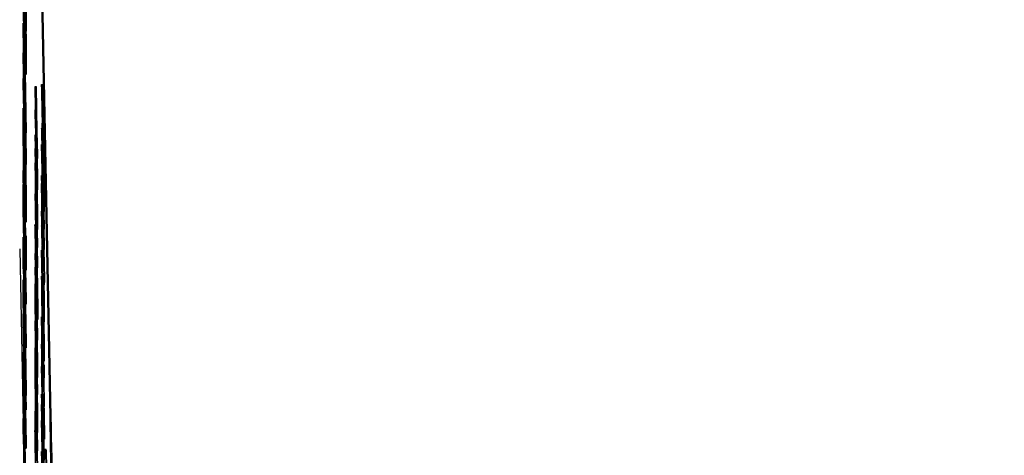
# Model space of a CAD drawing. Header units: inches. Extents: x 0.6 to 33.8, y 0 to 21.7.
# Tile 83 of 172: x 19.4915 to 19.6967, y 15.3838 to 15.4745. Entities that reach past the tile are written whole.
import ezdxf

# ---------------------------------------------------------------- set-up
doc = ezdxf.new("R2010")
doc.units = ezdxf.units.IN
doc.header["$MEASUREMENT"] = 0
doc.layers.add('FORMAT', color=7, linetype='Continuous')
doc.styles.add('SLDTEXTSTYLE3', font='TXT', dxfattribs={"width": 0.75})
doc.dimstyles.new('SLDDIMSTYLE0', dxfattribs={"dimtxt": 0.125, "dimasz": 0.13, "dimexe": 0, "dimexo": 0.0625, "dimgap": 0.03125, "dimtad": 0, "dimtih": 1, "dimtoh": 1, "dimdec": 1, "dimlfac": 4, "dimrnd": 1e-09, "dimzin": 12, "dimdsep": 46, "dimtxsty": 'SLDTEXTSTYLE3', "dimsah": 1, "dimcen": 0.09, "dimadec": 0, "dimazin": 3, "dimtfac": 1, "dimtdec": 1, "dimtofl": 0, "dimtmove": 0, "dimatfit": 3, "dimfxl": 1, "dimfrac": 2, "dimtolj": 1, "dimtzin": 12, "dimarcsym": 0})

# ---------------------------------------------------------------- blocks, each defined once
blk = doc.blocks.new('_D_4')
at = {"layer": 'FORMAT'}
for p, q in [((19.12974, 18.29622), (19.09166, 18.29622)), ((19.09166, 18.29622), (19.09166, 18.09779)), ((19.40683, 18.29622), (19.44491, 18.29622)), ((19.44491, 18.29622), (19.44491, 18.09779)), ((17.83576, 9.27335), (17.83576, 18.24119)), ((20.70081, 17.05098), (20.70081, 18.24119)), ((17.83576, 18.11619), (18.98207, 18.11619)), ((20.70081, 18.11619), (19.5545, 18.11619)), ((19.09166, 18.09779), (19.12974, 18.09779)), ((19.44491, 18.09779), (19.40683, 18.09779))]:
    blk.add_line(p, q, dxfattribs=at)
for points in [[(17.83576, 18.11619), (17.96576, 18.09619), (17.96576, 18.13619)], [(20.70081, 18.11619), (20.57081, 18.13619), (20.57081, 18.09619)]]:
    blk.add_solid(points, dxfattribs=at)
at = {"layer": 'FORMAT', "char_height": 0.125, "attachment_point": 1, "style": 'SLDTEXTSTYLE3'}
for s, insert in [('291', (19.12974, 18.25892)), ('11.5', (19.10665, 18.0719))]:
    blk.add_mtext(s, dxfattribs=dict(at, insert=insert))

msp = doc.modelspace()

# ---------------------------------------------------------------- linework, layer by layer
at = {"color": 7, "linetype": 'Continuous'}
for p, q in [((19.49783, 15.39177), (19.49151, 15.7104)), ((19.49808, 15.39177), (19.49176, 15.7104)), ((19.49262, 15.47213), (19.49223, 15.49191)), ((19.49262, 15.47818), (19.49262, 15.47213)), ((19.49287, 15.47818), (19.49287, 15.47213)), ((19.49223, 15.47278), (19.49223, 15.47376)), ((19.49223, 15.47376), (19.49262, 15.45109)), ((19.49252, 15.47391), (19.49255, 15.47357)), ((19.49252, 15.47391), (19.49258, 15.47391)), ((19.49255, 15.47357), (19.49259, 15.47357)), ((19.49251, 15.45626), (19.49223, 15.47278)), ((19.49262, 15.47213), (19.49287, 15.47213)), ((19.49223, 15.46746), (19.49223, 15.4676)), ((19.49223, 15.4676), (19.49251, 15.45626)), ((19.49251, 15.44984), (19.49223, 15.46746)), ((19.49263, 15.46476), (19.49288, 15.46476)), ((19.49265, 15.46354), (19.49287, 15.45109)), ((19.49223, 15.46125), (19.49223, 15.46224)), ((19.49223, 15.46224), (19.49251, 15.44984)), ((19.49223, 15.46224), (19.49231, 15.46224)), ((19.49262, 15.44432), (19.49223, 15.46125)), ((19.49262, 15.45095), (19.49232, 15.46285)), ((19.49232, 15.46285), (19.49262, 15.44446)), ((19.49607, 15.46103), (19.49607, 15.46033)), ((19.49607, 15.46103), (19.49632, 15.46103)), ((19.4947, 15.46061), (19.4947, 15.4598)), ((19.49484, 15.45118), (19.4947, 15.46061)), ((19.4947, 15.46061), (19.49495, 15.46061)), ((19.4947, 15.4598), (19.49482, 15.45193)), ((19.49495, 15.46061), (19.49509, 15.45118)), ((19.4947, 15.45575), (19.4947, 15.45495)), ((19.49482, 15.45193), (19.4947, 15.45575)), ((19.4947, 15.45575), (19.49476, 15.45575)), ((19.4947, 15.45495), (19.49484, 15.45038)), ((19.49625, 15.45306), (19.4965, 15.45306)), ((19.49262, 15.45109), (19.49262, 15.45095)), ((19.49262, 15.45109), (19.49287, 15.45109)), ((19.49262, 15.45095), (19.49287, 15.45096)), ((19.49276, 15.45096), (19.49287, 15.44447)), ((19.49287, 15.45109), (19.49287, 15.45096)), ((19.49484, 15.45118), (19.49509, 15.45118)), ((19.49499, 15.44642), (19.49484, 15.45118)), ((19.49509, 15.45118), (19.49524, 15.44643)), ((19.49242, 15.44986), (19.49249, 15.44986)), ((19.4947, 15.45053), (19.49484, 15.45053)), ((19.49499, 15.43982), (19.4947, 15.45053)), ((19.4947, 15.45053), (19.4947, 15.45043)), ((19.4947, 15.45043), (19.49499, 15.43247)), ((19.49484, 15.45038), (19.49499, 15.44056)), ((19.49486, 15.44962), (19.49499, 15.44562)), ((19.49499, 15.44137), (19.49486, 15.44962)), ((19.49616, 15.45008), (19.49616, 15.44938)), ((19.4962, 15.4482), (19.49616, 15.45008)), ((19.49616, 15.44938), (19.49637, 15.43895)), ((19.49637, 15.44391), (19.49626, 15.44924)), ((19.49487, 15.44083), (19.49476, 15.44769)), ((19.49476, 15.44769), (19.49487, 15.4436)), ((19.49608, 15.44853), (19.49608, 15.44843)), ((19.49637, 15.43527), (19.49608, 15.44853)), ((19.49608, 15.44843), (19.49632, 15.43352)), ((19.49616, 15.4477), (19.49616, 15.447)), ((19.49637, 15.43726), (19.49616, 15.4477)), ((19.49616, 15.447), (19.49637, 15.43656)), ((19.49627, 15.44813), (19.49637, 15.44322)), ((19.4947, 15.44473), (19.49479, 15.44473)), ((19.49499, 15.43148), (19.4947, 15.44473)), ((19.4947, 15.44473), (19.4947, 15.44463)), ((19.4947, 15.44463), (19.49494, 15.42972)), ((19.49499, 15.44642), (19.49524, 15.44643)), ((19.49499, 15.44562), (19.49499, 15.44642)), ((19.49499, 15.44562), (19.49524, 15.44562)), ((19.49517, 15.44562), (19.49524, 15.44137)), ((19.49524, 15.44643), (19.49524, 15.44562)), ((19.49223, 15.44214), (19.49223, 15.4431)), ((19.49223, 15.4431), (19.49258, 15.42535)), ((19.49262, 15.44446), (19.49287, 15.44447)), ((19.49262, 15.44446), (19.49262, 15.44432)), ((19.49262, 15.44432), (19.49287, 15.44433)), ((19.49287, 15.44447), (19.49287, 15.44433)), ((19.49487, 15.4436), (19.49487, 15.44083)), ((19.49616, 15.44411), (19.49637, 15.43457)), ((19.49637, 15.43104), (19.49616, 15.44411)), ((19.49637, 15.43964), (19.49629, 15.44341)), ((19.49637, 15.44322), (19.49637, 15.44391)), ((19.49262, 15.42236), (19.49223, 15.44214)), ((19.4949, 15.4425), (19.49499, 15.43906)), ((19.4949, 15.43899), (19.4949, 15.4425)), ((19.49499, 15.44056), (19.49499, 15.44137)), ((19.49499, 15.44137), (19.49524, 15.44137)), ((19.49499, 15.44056), (19.49524, 15.44057)), ((19.49522, 15.44057), (19.49524, 15.43982)), ((19.49524, 15.44137), (19.49524, 15.44057)), ((19.49608, 15.44204), (19.49608, 15.44194)), ((19.49632, 15.43352), (19.49608, 15.44204)), ((19.49608, 15.44204), (19.49618, 15.44204)), ((19.49608, 15.44194), (19.49637, 15.42663)), ((19.49645, 15.44217), (19.4967, 15.44217)), ((19.49645, 15.44127), (19.49645, 15.44217)), ((19.49645, 15.44127), (19.4967, 15.44128)), ((19.49659, 15.44127), (19.49662, 15.43964)), ((19.4967, 15.44217), (19.4967, 15.44128)), ((19.49223, 15.43499), (19.49223, 15.44021)), ((19.49223, 15.44021), (19.49227, 15.43818)), ((19.49478, 15.44032), (19.49499, 15.43078)), ((19.49499, 15.42724), (19.49478, 15.44032)), ((19.49499, 15.43323), (19.4949, 15.43899)), ((19.4949, 15.43899), (19.49515, 15.43899)), ((19.49499, 15.43982), (19.49524, 15.43982)), ((19.49499, 15.43906), (19.49499, 15.43982)), ((19.49499, 15.43906), (19.49524, 15.43907)), ((19.49515, 15.43907), (19.49515, 15.43899)), ((19.49515, 15.43899), (19.49524, 15.43323)), ((19.49524, 15.43982), (19.49524, 15.43907)), ((19.49641, 15.42049), (19.49608, 15.44039)), ((19.49608, 15.44039), (19.49608, 15.43966)), ((19.49608, 15.44039), (19.49611, 15.44039)), ((19.49608, 15.43966), (19.49641, 15.41975)), ((19.49637, 15.43895), (19.49637, 15.43964)), ((19.49637, 15.43964), (19.49662, 15.43964)), ((19.49637, 15.43895), (19.49662, 15.43895)), ((19.49658, 15.43895), (19.49662, 15.43726)), ((19.49662, 15.43964), (19.49662, 15.43895)), ((19.49227, 15.43818), (19.49227, 15.43392)), ((19.4947, 15.43824), (19.4948, 15.43825)), ((19.4947, 15.43824), (19.4947, 15.43815)), ((19.49494, 15.42972), (19.4947, 15.43824)), ((19.4947, 15.43815), (19.49499, 15.42284)), ((19.49616, 15.43837), (19.49637, 15.43088)), ((19.49637, 15.42733), (19.49616, 15.43837)), ((19.49637, 15.43656), (19.49637, 15.43726)), ((19.49637, 15.43726), (19.49662, 15.43726)), ((19.49637, 15.43656), (19.49662, 15.43657)), ((19.49659, 15.43657), (19.49662, 15.43528)), ((19.49662, 15.43726), (19.49662, 15.43657)), ((19.49262, 15.41521), (19.49223, 15.43499)), ((19.49478, 15.43458), (19.49499, 15.42709)), ((19.49499, 15.42354), (19.49478, 15.43458)), ((19.49608, 15.43463), (19.49608, 15.43393)), ((19.49616, 15.43042), (19.49608, 15.43463)), ((19.49608, 15.43463), (19.49616, 15.43463)), ((19.49637, 15.43527), (19.49662, 15.43528)), ((19.49637, 15.43457), (19.49637, 15.43527)), ((19.49637, 15.43457), (19.49662, 15.43458)), ((19.49656, 15.43458), (19.49662, 15.43104)), ((19.49662, 15.43528), (19.49662, 15.43458)), ((19.49227, 15.43392), (19.49239, 15.42784)), ((19.49227, 15.43392), (19.49239, 15.43392)), ((19.49263, 15.43383), (19.49288, 15.43384)), ((19.49268, 15.43295), (19.49275, 15.42948)), ((19.49499, 15.43247), (19.49499, 15.43323)), ((19.49499, 15.43323), (19.49524, 15.43323)), ((19.49499, 15.43247), (19.49524, 15.43248)), ((19.49522, 15.43247), (19.49524, 15.43148)), ((19.49524, 15.43323), (19.49524, 15.43248)), ((19.49608, 15.43393), (19.49616, 15.42972)), ((19.49239, 15.42784), (19.49239, 15.4321)), ((19.49239, 15.4321), (19.49243, 15.43007)), ((19.49239, 15.4321), (19.49243, 15.4321)), ((19.49469, 15.43181), (19.49482, 15.43182)), ((19.49469, 15.43181), (19.49469, 15.43112)), ((19.49499, 15.43148), (19.49524, 15.43148)), ((19.49499, 15.43078), (19.49499, 15.43148)), ((19.49499, 15.43078), (19.49524, 15.43078)), ((19.49518, 15.43078), (19.49524, 15.42725)), ((19.49524, 15.43148), (19.49524, 15.43078)), ((19.49612, 15.43156), (19.49605, 15.43156)), ((19.4961, 15.43093), (19.49614, 15.43093)), ((19.49616, 15.43141), (19.49616, 15.43042)), ((19.49619, 15.43013), (19.49616, 15.43141)), ((19.49616, 15.43141), (19.49621, 15.43141)), ((19.49637, 15.43088), (19.49637, 15.43104)), ((19.49637, 15.43104), (19.49662, 15.43104)), ((19.49637, 15.43088), (19.49662, 15.43088)), ((19.49655, 15.43088), (19.49662, 15.42734)), ((19.49662, 15.43104), (19.49662, 15.43088)), ((19.49223, 15.42921), (19.49234, 15.42922)), ((19.49223, 15.42358), (19.49223, 15.42921)), ((19.49223, 15.42921), (19.49227, 15.42719)), ((19.49243, 15.43007), (19.49243, 15.42581)), ((19.49243, 15.43007), (19.49247, 15.43007)), ((19.49258, 15.42535), (19.49258, 15.42948)), ((19.49258, 15.42948), (19.49262, 15.42745)), ((19.49258, 15.42948), (19.49283, 15.42948)), ((19.49283, 15.42948), (19.49287, 15.42745)), ((19.49608, 15.42901), (19.49616, 15.42901)), ((19.49612, 15.42919), (19.49616, 15.42919)), ((19.49616, 15.42972), (19.49616, 15.42873)), ((19.49616, 15.42873), (19.49619, 15.42745)), ((19.49619, 15.42914), (19.49619, 15.43013)), ((19.49619, 15.43013), (19.49624, 15.43013)), ((19.49637, 15.41998), (19.49619, 15.42914)), ((19.49619, 15.42914), (19.49625, 15.42914)), ((19.49619, 15.42844), (19.49637, 15.41929)), ((19.49619, 15.42745), (19.49619, 15.42844)), ((19.49151, 15.42681), (19.49223, 15.39063)), ((19.49227, 15.42719), (19.49227, 15.42485)), ((19.49227, 15.42719), (19.49238, 15.42719)), ((19.49262, 15.42745), (19.49262, 15.42236)), ((19.49262, 15.42745), (19.49287, 15.42745)), ((19.49287, 15.42745), (19.49287, 15.42236)), ((19.49499, 15.42724), (19.49524, 15.42725)), ((19.49499, 15.42709), (19.49499, 15.42724)), ((19.49499, 15.42709), (19.49524, 15.42709)), ((19.49517, 15.42709), (19.49524, 15.42354)), ((19.49524, 15.42725), (19.49524, 15.42709)), ((19.49608, 15.42652), (19.49608, 15.42582)), ((19.49634, 15.4137), (19.49608, 15.42652)), ((19.49608, 15.42652), (19.49616, 15.42652)), ((19.49616, 15.42734), (19.49616, 15.42664)), ((19.49637, 15.4169), (19.49616, 15.42734)), ((19.49616, 15.42734), (19.49621, 15.42734)), ((19.49616, 15.42664), (19.49637, 15.41621)), ((19.49619, 15.42745), (19.49621, 15.42745)), ((19.49637, 15.42733), (19.49662, 15.42734)), ((19.49637, 15.42663), (19.49637, 15.42733)), ((19.49637, 15.42663), (19.49662, 15.42664)), ((19.49656, 15.42664), (19.49666, 15.42049)), ((19.49662, 15.42734), (19.49662, 15.42664)), ((19.49227, 15.42485), (19.49262, 15.4071)), ((19.49227, 15.42485), (19.49243, 15.42485)), ((19.49243, 15.42581), (19.49262, 15.41617)), ((19.49243, 15.42581), (19.49255, 15.42581)), ((19.49499, 15.41509), (19.4947, 15.4258)), ((19.4947, 15.4258), (19.4947, 15.4257)), ((19.4947, 15.4257), (19.49499, 15.40775)), ((19.49608, 15.42582), (19.49637, 15.41154)), ((19.49227, 15.42155), (19.49223, 15.42358)), ((19.49262, 15.40614), (19.49227, 15.42389)), ((19.49227, 15.42389), (19.49227, 15.42155)), ((19.49262, 15.42236), (19.49287, 15.42236)), ((19.49275, 15.42236), (19.49287, 15.41618)), ((19.49487, 15.4161), (19.49476, 15.42296)), ((19.49476, 15.42296), (19.49487, 15.41887)), ((19.49487, 15.42384), (19.49497, 15.42384)), ((19.49499, 15.42284), (19.49499, 15.42354)), ((19.49499, 15.42354), (19.49524, 15.42354)), ((19.49499, 15.42284), (19.49524, 15.42284)), ((19.49524, 15.42354), (19.49524, 15.42284)), ((19.49227, 15.42155), (19.49231, 15.42155)), ((19.49611, 15.41959), (19.49608, 15.42106)), ((19.49608, 15.42106), (19.49608, 15.41788)), ((19.49608, 15.42106), (19.49618, 15.42106)), ((19.49641, 15.41975), (19.49641, 15.42049)), ((19.49641, 15.42049), (19.49666, 15.42049)), ((19.49666, 15.42049), (19.49666, 15.41976)), ((19.49223, 15.41602), (19.49223, 15.41812)), ((19.49487, 15.41887), (19.49487, 15.4161)), ((19.49611, 15.41696), (19.49611, 15.41959)), ((19.49611, 15.41959), (19.49621, 15.41959)), ((19.49637, 15.41929), (19.49637, 15.41998)), ((19.49637, 15.41998), (19.4964, 15.41998)), ((19.49637, 15.41929), (19.49662, 15.41929)), ((19.49641, 15.41975), (19.49666, 15.41976)), ((19.49657, 15.41929), (19.49662, 15.41691)), ((19.49662, 15.41976), (19.49662, 15.41929)), ((19.49262, 15.39624), (19.49223, 15.41602)), ((19.49227, 15.41691), (19.49227, 15.41495)), ((19.49233, 15.41731), (19.4924, 15.41731)), ((19.49262, 15.41617), (19.49287, 15.41618)), ((19.49262, 15.41617), (19.49262, 15.41521)), ((19.49287, 15.41618), (19.49287, 15.41522)), ((19.4947, 15.41779), (19.4947, 15.41627)), ((19.4947, 15.41627), (19.49499, 15.40199)), ((19.49473, 15.4155), (19.49473, 15.41692)), ((19.4949, 15.41777), (19.49499, 15.41434)), ((19.4949, 15.41426), (19.4949, 15.41777)), ((19.49608, 15.41788), (19.49623, 15.40994)), ((19.49619, 15.41278), (19.49611, 15.41696)), ((19.49611, 15.41696), (19.49626, 15.41696)), ((19.49634, 15.41668), (19.49634, 15.4137)), ((19.49637, 15.41521), (19.49634, 15.41668)), ((19.49634, 15.41668), (19.49636, 15.41668)), ((19.49637, 15.4169), (19.49662, 15.41691)), ((19.49637, 15.41621), (19.49637, 15.4169)), ((19.49637, 15.41621), (19.49662, 15.41621)), ((19.4966, 15.41621), (19.49662, 15.41522)), ((19.49662, 15.41691), (19.49662, 15.41621)), ((19.49227, 15.41495), (19.4924, 15.40836)), ((19.49262, 15.41521), (19.49287, 15.41522)), ((19.49271, 15.41521), (19.49287, 15.4071)), ((19.49483, 15.41074), (19.49473, 15.4155)), ((19.49499, 15.40851), (19.4949, 15.41426)), ((19.49499, 15.41434), (19.49499, 15.41509)), ((19.49637, 15.41521), (19.49662, 15.41522)), ((19.49637, 15.41154), (19.49637, 15.41521)), ((19.49662, 15.41522), (19.49662, 15.41154)), ((19.49223, 15.41327), (19.49262, 15.39349)), ((19.49223, 15.4123), (19.49223, 15.41327)), ((19.49254, 15.39674), (19.49223, 15.4123)), ((19.49483, 15.41206), (19.49483, 15.41074)), ((19.49485, 15.41204), (19.49492, 15.41204)), ((19.49507, 15.41295), (19.49532, 15.41296)), ((19.49507, 15.41206), (19.49507, 15.41295)), ((19.49507, 15.41206), (19.49532, 15.41206)), ((19.49518, 15.41206), (19.49524, 15.40851)), ((19.49532, 15.41296), (19.49532, 15.41206)), ((19.49638, 15.3939), (19.49608, 15.41262)), ((19.49608, 15.41262), (19.49608, 15.40785)), ((19.4924, 15.40836), (19.4924, 15.41019)), ((19.49243, 15.41015), (19.49254, 15.41015)), ((19.4947, 15.41177), (19.4947, 15.41108)), ((19.49486, 15.4033), (19.4947, 15.41177)), ((19.4947, 15.41177), (19.49479, 15.41177)), ((19.4947, 15.41108), (19.49499, 15.39643)), ((19.49478, 15.41113), (19.4948, 15.41114)), ((19.49478, 15.41113), (19.49478, 15.41014)), ((19.49488, 15.4032), (19.49478, 15.41113)), ((19.49478, 15.41014), (19.49486, 15.4033)), ((19.49486, 15.40928), (19.49486, 15.40983)), ((19.49486, 15.40983), (19.49495, 15.40983)), ((19.49611, 15.40998), (19.49636, 15.39391)), ((19.49611, 15.40639), (19.49611, 15.40998)), ((19.49628, 15.41174), (19.49636, 15.41174)), ((19.49637, 15.41154), (19.49662, 15.41154)), ((19.49499, 15.40268), (19.49486, 15.40928)), ((19.49486, 15.40928), (19.49496, 15.40928)), ((19.49499, 15.40775), (19.49499, 15.40851)), ((19.49499, 15.40851), (19.49524, 15.40851)), ((19.49499, 15.40775), (19.49524, 15.40775)), ((19.49514, 15.40775), (19.49524, 15.40269)), ((19.49524, 15.40851), (19.49524, 15.40775)), ((19.49608, 15.40785), (19.49611, 15.40639)), ((19.49244, 15.4071), (19.49244, 15.40633)), ((19.49244, 15.4071), (19.4926, 15.4071)), ((19.49244, 15.40633), (19.49262, 15.3972)), ((19.49244, 15.40633), (19.49262, 15.40633)), ((19.49262, 15.4071), (19.49262, 15.40614)), ((19.49262, 15.4071), (19.49287, 15.4071)), ((19.49262, 15.40614), (19.49287, 15.40614)), ((19.49269, 15.40614), (19.49287, 15.3972)), ((19.49287, 15.4071), (19.49287, 15.40614)), ((19.49473, 15.40468), (19.4947, 15.40614)), ((19.4947, 15.40614), (19.4947, 15.40297)), ((19.4947, 15.40614), (19.49479, 15.40614)), ((19.49607, 15.40691), (19.49607, 15.40602)), ((19.49607, 15.40691), (19.4961, 15.40691)), ((19.4963, 15.40637), (19.4963, 15.40567)), ((19.49223, 15.40502), (19.49223, 15.40522)), ((19.49223, 15.40522), (19.49254, 15.39674)), ((19.49223, 15.40522), (19.49237, 15.40522)), ((19.49262, 15.38524), (19.49223, 15.40502)), ((19.49473, 15.40204), (19.49473, 15.40468)), ((19.49473, 15.40468), (19.49482, 15.40468)), ((19.49638, 15.404), (19.49663, 15.40401)), ((19.49262, 15.39327), (19.49231, 15.40173)), ((19.49231, 15.40173), (19.49262, 15.3862)), ((19.4947, 15.40297), (19.49484, 15.39503)), ((19.49473, 15.40204), (19.49487, 15.40205)), ((19.49481, 15.39787), (19.49473, 15.40204)), ((19.49488, 15.4032), (19.49496, 15.4032)), ((19.49499, 15.40099), (19.49488, 15.4032)), ((19.49489, 15.40193), (19.49499, 15.4)), ((19.49499, 15.39712), (19.49489, 15.40193)), ((19.49499, 15.40268), (19.49524, 15.40269)), ((19.49499, 15.40199), (19.49499, 15.40268)), ((19.49499, 15.40199), (19.49524, 15.40199)), ((19.49519, 15.40199), (19.49524, 15.401)), ((19.49524, 15.40269), (19.49524, 15.40199)), ((19.49637, 15.38801), (19.49608, 15.40229)), ((19.49608, 15.40229), (19.49608, 15.4016)), ((19.49608, 15.4016), (19.49631, 15.39035)), ((19.49661, 15.40264), (19.4963, 15.40264)), ((19.49635, 15.40192), (19.4966, 15.40193)), ((19.49648, 15.40336), (19.49649, 15.40264)), ((19.49222, 15.39879), (19.49222, 15.39975)), ((19.49222, 15.39975), (19.49234, 15.39351)), ((19.49222, 15.39975), (19.49233, 15.39975)), ((19.4947, 15.40005), (19.49475, 15.40006)), ((19.4947, 15.40005), (19.4947, 15.39991)), ((19.49489, 15.39017), (19.4947, 15.40005)), ((19.4947, 15.39991), (19.49492, 15.38433)), ((19.49499, 15.40099), (19.49524, 15.401)), ((19.49499, 15.4), (19.49499, 15.40099)), ((19.49499, 15.4), (19.49524, 15.4)), ((19.49518, 15.4), (19.49524, 15.39713)), ((19.49524, 15.401), (19.49524, 15.4)), ((19.49634, 15.39992), (19.49665, 15.39993)), ((19.49637, 15.40009), (19.49662, 15.40009)), ((19.49653, 15.39992), (19.49663, 15.3939)), ((19.49234, 15.39285), (19.49222, 15.39879)), ((19.49222, 15.3959), (19.49222, 15.39686)), ((19.49222, 15.39686), (19.49234, 15.39063)), ((19.49222, 15.39686), (19.49226, 15.39686)), ((19.49234, 15.38996), (19.49222, 15.3959)), ((19.49262, 15.3972), (19.49262, 15.39624)), ((19.49262, 15.3972), (19.49287, 15.3972)), ((19.49262, 15.39624), (19.49287, 15.39624)), ((19.49281, 15.39624), (19.49287, 15.39349)), ((19.49287, 15.3972), (19.49287, 15.39624)), ((19.49477, 15.39567), (19.49489, 15.38947)), ((19.49489, 15.38716), (19.49477, 15.39567)), ((19.49489, 15.39682), (19.49498, 15.39683)), ((19.49499, 15.39712), (19.49524, 15.39713)), ((19.49499, 15.39643), (19.49499, 15.39712)), ((19.49499, 15.39643), (19.49524, 15.39643)), ((19.49524, 15.39713), (19.49524, 15.39643)), ((19.49608, 15.39648), (19.49608, 15.39633)), ((19.49631, 15.39035), (19.49608, 15.39648)), ((19.49608, 15.39633), (19.49637, 15.38205)), ((19.49627, 15.39599), (19.49633, 15.39599)), ((19.49234, 15.39351), (19.49245, 15.39352)), ((19.49234, 15.39351), (19.49234, 15.39285)), ((19.49262, 15.39349), (19.49262, 15.39327)), ((19.49262, 15.39349), (19.49287, 15.39349)), ((19.49287, 15.39349), (19.49287, 15.39327)), ((19.49637, 15.38006), (19.49608, 15.39435)), ((19.49608, 15.39435), (19.49608, 15.39365)), ((19.49608, 15.39365), (19.49637, 15.37937)), ((19.49615, 15.39396), (19.49637, 15.38785)), ((19.49637, 15.38274), (19.49615, 15.39396)), ((19.49636, 15.39391), (19.49638, 15.3939)), ((19.49638, 15.3939), (19.49663, 15.3939)), ((19.49223, 15.39141), (19.49262, 15.37163)), ((19.49223, 15.39141), (19.49231, 15.39141)), ((19.49223, 15.38942), (19.49223, 15.39141)), ((19.49234, 15.39285), (19.49247, 15.39285)), ((19.49262, 15.39327), (19.49287, 15.39327)), ((19.49273, 15.39327), (19.49287, 15.38621)), ((19.49491, 15.39145), (19.49491, 15.39076)), ((19.49783, 15.39177), (19.49808, 15.39177)), ((19.49227, 15.38676), (19.49223, 15.38942)), ((19.49234, 15.39063), (19.49251, 15.39064)), ((19.49234, 15.39063), (19.49234, 15.38996)), ((19.49234, 15.38996), (19.49253, 15.38996)), ((19.49251, 15.38996), (19.49287, 15.37163)), ((19.49489, 15.39106), (19.49489, 15.39017)), ((19.49492, 15.3896), (19.49489, 15.39106)), ((19.49489, 15.38947), (19.49489, 15.38716)), ((19.49492, 15.3887), (19.49492, 15.3896)), ((19.49608, 15.39103), (19.49614, 15.39104)), ((19.49637, 15.37778), (19.49608, 15.39103)), ((19.49608, 15.39103), (19.49608, 15.39093)), ((19.49608, 15.39093), (19.49632, 15.37602)), ((19.49262, 15.37067), (19.49227, 15.38841)), ((19.49227, 15.38841), (19.49227, 15.38676)), ((19.49469, 15.38892), (19.49469, 15.38802)), ((19.49499, 15.38541), (19.49492, 15.3887)), ((19.49492, 15.38801), (19.49499, 15.38471)), ((19.49492, 15.38433), (19.49492, 15.38801)), ((19.49499, 15.38909), (19.49524, 15.38909)), ((19.49517, 15.38871), (19.49524, 15.38541)), ((19.49637, 15.38785), (19.49637, 15.38801)), ((19.49645, 15.38716), (19.49645, 15.38785)), ((19.49645, 15.38785), (19.4967, 15.38785)), ((19.49645, 15.38716), (19.4967, 15.38716)), ((19.4967, 15.38785), (19.4967, 15.38716)), ((19.49227, 15.38676), (19.4923, 15.38677)), ((19.49262, 15.3862), (19.49287, 15.38621)), ((19.49262, 15.3862), (19.49262, 15.38524)), ((19.49262, 15.38524), (19.49287, 15.38524)), ((19.49287, 15.38621), (19.49287, 15.38524)), ((19.49477, 15.38636), (19.49477, 15.38706)), ((19.49488, 15.38705), (19.4948, 15.38705)), ((19.49482, 15.38587), (19.49484, 15.3844)), ((19.49485, 15.38666), (19.49489, 15.38666)), ((19.49499, 15.38471), (19.49499, 15.38541)), ((19.49499, 15.38541), (19.49524, 15.38541)), ((19.49524, 15.38541), (19.49524, 15.38471)), ((19.49616, 15.38662), (19.49637, 15.37708)), ((19.49637, 15.37354), (19.49616, 15.38662)), ((19.49653, 15.38716), (19.49662, 15.38275)), ((19.4949, 15.38458), (19.49492, 15.38458)), ((19.49492, 15.38433), (19.49517, 15.38434)), ((19.49499, 15.38471), (19.49524, 15.38471)), ((19.49517, 15.38471), (19.49517, 15.38434)), ((19.49608, 15.38455), (19.49608, 15.38445)), ((19.49632, 15.37602), (19.49608, 15.38455)), ((19.49608, 15.38455), (19.49618, 15.38455)), ((19.49608, 15.38445), (19.49637, 15.36914)), ((19.49706, 15.38496), (19.49675, 15.38496)), ((19.49685, 15.38146), (19.49681, 15.38426)), ((19.49681, 15.38426), (19.49706, 15.38426)), ((19.49706, 15.38426), (19.4971, 15.38147))]:
    msp.add_line(p, q, dxfattribs=at)
for centre in [(17.33376, 15.34696), (17.33401, 15.34696)]:
    msp.add_arc(centre, 2.16454, 0.28903, 1.18618, dxfattribs=at)
for points, knots in [([(19.49242, 15.46949), (19.49239, 15.47113), (19.49233, 15.47443), (19.49226, 15.47941), (19.49222, 15.48329), (19.49222, 15.48479), (19.49222, 15.48554)], [0, 0, 0, 0, 0.2795119, 0.5590796, 0.7793739, 1, 1, 1, 1]), ([(19.49226, 15.48345), (19.49226, 15.48262), (19.49227, 15.48096), (19.49231, 15.47722), (19.49236, 15.47344), (19.4924, 15.47136), (19.49242, 15.47031)], [0, 0, 0, 0, 0.279856, 0.559519, 0.779686, 1, 1, 1, 1]), ([(19.49259, 15.46678), (19.49259, 15.4678), (19.49258, 15.46961), (19.49254, 15.47259), (19.49252, 15.47391)], [0, 0, 0, 0, 0.558772, 1, 1, 1, 1]), ([(19.49255, 15.47357), (19.49256, 15.47254), (19.49259, 15.47048), (19.49262, 15.46721), (19.49263, 15.46569), (19.49263, 15.46476)], [0, 0, 0, 0, 0.28041, 0.560795, 1, 1, 1, 1]), ([(19.49282, 15.47213), (19.49282, 15.4716), (19.49284, 15.47004), (19.49287, 15.46723), (19.49288, 15.4657), (19.49288, 15.46476)], [0, 0, 0, 0, 0.169655, 0.493195, 1, 1, 1, 1]), ([(19.49242, 15.47031), (19.49245, 15.46912), (19.4925, 15.46672), (19.49255, 15.46531), (19.49258, 15.46536), (19.49259, 15.46631), (19.49259, 15.46678)], [0, 0, 0, 0, 0.279434, 0.558921, 0.779283, 1, 1, 1, 1]), ([(19.49256, 15.46379), (19.49254, 15.46455), (19.49249, 15.4659), (19.49244, 15.46839), (19.49242, 15.46949)], [0, 0, 0, 0, 0.559029, 1, 1, 1, 1]), ([(19.49263, 15.46476), (19.49263, 15.46396), (19.49262, 15.46253), (19.49258, 15.46341), (19.49256, 15.46379)], [0, 0, 0, 0, 0.559804, 1, 1, 1, 1]), ([(19.49288, 15.46476), (19.49288, 15.46385), (19.49288, 15.46273), (19.49285, 15.4632), (19.49284, 15.46329)], [0, 0, 0, 0, 0.814761, 1, 1, 1, 1]), ([(19.49625, 15.45306), (19.49623, 15.45407), (19.4962, 15.45574), (19.49615, 15.45786), (19.49611, 15.45957), (19.49609, 15.46054), (19.49607, 15.46103)], [0, 0, 0, 0, 0.339986, 0.560031, 0.780045, 1, 1, 1, 1]), ([(19.49632, 15.46103), (19.49634, 15.46026), (19.49637, 15.45899), (19.49642, 15.45689), (19.49646, 15.45504), (19.49649, 15.45372), (19.4965, 15.45306)], [0, 0, 0, 0, 0.339732, 0.559813, 0.779905, 1, 1, 1, 1]), ([(19.49607, 15.46033), (19.49611, 15.45898), (19.49616, 15.45656), (19.49623, 15.45353), (19.49625, 15.45219)], [0, 0, 0, 0, 0.559594, 1, 1, 1, 1]), ([(19.49222, 15.45454), (19.49222, 15.45521), (19.49223, 15.45657), (19.49228, 15.45564), (19.49235, 15.45334), (19.4924, 15.45102), (19.49242, 15.44986)], [0, 0, 0, 0, 0.279767, 0.559358, 0.779571, 1, 1, 1, 1]), ([(19.49242, 15.43849), (19.49239, 15.44011), (19.49233, 15.44336), (19.49226, 15.4483), (19.49222, 15.45223), (19.49222, 15.45377), (19.49222, 15.45454)], [0, 0, 0, 0, 0.279731, 0.559327, 0.77968, 1, 1, 1, 1]), ([(19.49242, 15.4489), (19.4924, 15.45007), (19.49235, 15.45242), (19.49229, 15.45383), (19.49226, 15.45386), (19.49226, 15.45299), (19.49226, 15.45256)], [0, 0, 0, 0, 0.279468, 0.55887, 0.779516, 1, 1, 1, 1]), ([(19.49626, 15.44924), (19.49625, 15.44994), (19.49622, 15.45132), (19.49618, 15.45282), (19.49616, 15.45313), (19.49616, 15.45265), (19.49616, 15.45242)], [0, 0, 0, 0, 0.281574, 0.56011, 0.779961, 1, 1, 1, 1]), ([(19.49645, 15.44217), (19.49641, 15.44429), (19.49635, 15.44808), (19.49628, 15.45153), (19.49625, 15.45306)], [0, 0, 0, 0, 0.559732, 1, 1, 1, 1]), ([(19.4965, 15.45306), (19.49654, 15.45111), (19.4966, 15.44763), (19.49667, 15.44384), (19.4967, 15.44217)], [0, 0, 0, 0, 0.559987, 1, 1, 1, 1]), ([(19.49226, 15.45256), (19.49226, 15.45172), (19.49227, 15.45004), (19.49231, 15.44629), (19.49237, 15.44256), (19.4924, 15.44049), (19.49242, 15.43946)], [0, 0, 0, 0, 0.279627, 0.55935, 0.77963, 1, 1, 1, 1]), ([(19.4961, 15.45128), (19.49609, 15.45144), (19.49609, 15.45175), (19.49608, 15.45192), (19.49607, 15.45193), (19.49607, 15.4518), (19.49607, 15.45174)], [0, 0, 0, 0, 0.279297, 0.558883, 0.779362, 1, 1, 1, 1]), ([(19.49607, 15.45174), (19.49607, 15.45163), (19.49607, 15.45141), (19.49608, 15.45091), (19.49609, 15.45041), (19.49609, 15.45013), (19.4961, 15.44999)], [0, 0, 0, 0, 0.279768, 0.559691, 0.779873, 1, 1, 1, 1]), ([(19.49612, 15.44954), (19.49612, 15.44965), (19.49612, 15.44987), (19.49611, 15.45036), (19.4961, 15.45086), (19.4961, 15.45114), (19.4961, 15.45128)], [0, 0, 0, 0, 0.279886, 0.559868, 0.779957, 1, 1, 1, 1]), ([(19.49616, 15.45242), (19.49616, 15.45181), (19.49616, 15.45073), (19.49619, 15.44897), (19.4962, 15.4482)], [0, 0, 0, 0, 0.558361, 1, 1, 1, 1]), ([(19.49618, 15.45101), (19.49618, 15.45118), (19.49618, 15.45151), (19.49619, 15.45151), (19.49621, 15.45108), (19.49622, 15.45064), (19.49622, 15.45042)], [0, 0, 0, 0, 0.280299, 0.559431, 0.779529, 1, 1, 1, 1]), ([(19.49624, 15.44632), (19.49623, 15.44684), (19.49621, 15.44786), (19.4962, 15.44924), (19.49618, 15.45035), (19.49618, 15.45079), (19.49618, 15.45101)], [0, 0, 0, 0, 0.279672, 0.559633, 0.779804, 1, 1, 1, 1]), ([(19.49625, 15.45219), (19.49628, 15.45102), (19.49631, 15.4491), (19.49636, 15.44625), (19.49641, 15.44379), (19.49643, 15.44211), (19.49645, 15.44127)], [0, 0, 0, 0, 0.339966, 0.560012, 0.780038, 1, 1, 1, 1]), ([(19.49242, 15.44986), (19.49245, 15.44823), (19.49251, 15.44497), (19.49258, 15.44004), (19.49262, 15.4361), (19.49263, 15.43459), (19.49263, 15.43383)], [0, 0, 0, 0, 0.27963, 0.559343, 0.779597, 1, 1, 1, 1]), ([(19.49259, 15.43582), (19.49259, 15.43665), (19.49258, 15.43829), (19.49254, 15.44204), (19.49248, 15.44578), (19.49244, 15.44786), (19.49242, 15.4489)], [0, 0, 0, 0, 0.27983, 0.559389, 0.779654, 1, 1, 1, 1]), ([(19.4961, 15.44999), (19.4961, 15.44984), (19.49611, 15.44953), (19.49611, 15.44936), (19.49612, 15.44936), (19.49612, 15.44948), (19.49612, 15.44954)], [0, 0, 0, 0, 0.279155, 0.558872, 0.779443, 1, 1, 1, 1]), ([(19.49622, 15.45042), (19.49623, 15.45001), (19.49625, 15.44927), (19.49626, 15.44848), (19.49627, 15.44813)], [0, 0, 0, 0, 0.559678, 1, 1, 1, 1]), ([(19.49629, 15.44341), (19.49628, 15.44394), (19.49626, 15.44488), (19.49625, 15.44588), (19.49624, 15.44632)], [0, 0, 0, 0, 0.560269, 1, 1, 1, 1]), ([(19.49277, 15.44433), (19.49279, 15.44279), (19.49283, 15.43988), (19.49287, 15.4361), (19.49288, 15.43459), (19.49288, 15.43384)], [0, 0, 0, 0, 0.360214, 0.679999, 1, 1, 1, 1]), ([(19.49242, 15.43946), (19.49245, 15.43829), (19.4925, 15.43596), (19.49255, 15.43457), (19.49258, 15.43447), (19.49259, 15.43537), (19.49259, 15.43582)], [0, 0, 0, 0, 0.279416, 0.5590765, 0.779478, 1, 1, 1, 1]), ([(19.49263, 15.43383), (19.49263, 15.43317), (19.49262, 15.43185), (19.49256, 15.43279), (19.4925, 15.43505), (19.49245, 15.43734), (19.49242, 15.43849)], [0, 0, 0, 0, 0.279663, 0.559354, 0.779636, 1, 1, 1, 1]), ([(19.49288, 15.43384), (19.49288, 15.43308), (19.49287, 15.43197), (19.49284, 15.43255), (19.49284, 15.43274)], [0, 0, 0, 0, 0.680146, 1, 1, 1, 1]), ([(19.49487, 15.42384), (19.49485, 15.42486), (19.49481, 15.42652), (19.49477, 15.42865), (19.49473, 15.43035), (19.4947, 15.43133), (19.49469, 15.43181)], [0, 0, 0, 0, 0.339986, 0.560031, 0.780045, 1, 1, 1, 1]), ([(19.49469, 15.43112), (19.49472, 15.42977), (19.49478, 15.42735), (19.49484, 15.42431), (19.49487, 15.42298)], [0, 0, 0, 0, 0.559594, 1, 1, 1, 1]), ([(19.4961, 15.43093), (19.49609, 15.43109), (19.49609, 15.4314), (19.49608, 15.43157), (19.49607, 15.43157), (19.49607, 15.43145), (19.49607, 15.43138)], [0, 0, 0, 0, 0.279297, 0.558883, 0.779362, 1, 1, 1, 1]), ([(19.49607, 15.43138), (19.49607, 15.43127), (19.49607, 15.43106), (19.49608, 15.43056), (19.49609, 15.43006), (19.49609, 15.42978), (19.4961, 15.42964)], [0, 0, 0, 0, 0.279768, 0.559691, 0.779873, 1, 1, 1, 1]), ([(19.49612, 15.42919), (19.49612, 15.4293), (19.49612, 15.42951), (19.49611, 15.43001), (19.4961, 15.43051), (19.4961, 15.43079), (19.4961, 15.43093)], [0, 0, 0, 0, 0.279886, 0.559868, 0.779957, 1, 1, 1, 1]), ([(19.4961, 15.42964), (19.4961, 15.42948), (19.49611, 15.42918), (19.49611, 15.42901), (19.49612, 15.429), (19.49612, 15.42913), (19.49612, 15.42919)], [0, 0, 0, 0, 0.279155, 0.558872, 0.779443, 1, 1, 1, 1]), ([(19.49507, 15.41295), (19.49503, 15.41507), (19.49497, 15.41886), (19.4949, 15.42232), (19.49487, 15.42384)], [0, 0, 0, 0, 0.559732, 1, 1, 1, 1]), ([(19.49487, 15.42298), (19.49489, 15.42181), (19.49493, 15.41989), (19.49498, 15.41704), (19.49503, 15.41458), (19.49505, 15.4129), (19.49507, 15.41206)], [0, 0, 0, 0, 0.339966, 0.560012, 0.780038, 1, 1, 1, 1]), ([(19.49514, 15.42284), (19.49517, 15.42122), (19.49523, 15.41807), (19.49529, 15.41463), (19.49532, 15.41296)], [0, 0, 0, 0, 0.513936, 1, 1, 1, 1]), ([(19.49223, 15.41812), (19.49223, 15.41858), (19.49223, 15.4194), (19.49223, 15.42), (19.49223, 15.42026)], [0, 0, 0, 0, 0.560314, 1, 1, 1, 1]), ([(19.49225, 15.42041), (19.49225, 15.42041), (19.49225, 15.42047), (19.49227, 15.41989), (19.4923, 15.41877), (19.49232, 15.4178), (19.49233, 15.41731)], [0, 0, 0, 0, 0.013615, 0.396608, 0.698055, 1, 1, 1, 1]), ([(19.49233, 15.41634), (19.49232, 15.41686), (19.4923, 15.41764), (19.49229, 15.41814), (19.49227, 15.41838), (19.49227, 15.41756), (19.49227, 15.41691)], [0, 0, 0, 0, 0.248969, 0.374729, 0.500383, 1, 1, 1, 1]), ([(19.49471, 15.41934), (19.49471, 15.41909), (19.4947, 15.41864), (19.4947, 15.41805), (19.4947, 15.41779)], [0, 0, 0, 0, 0.5596306, 1, 1, 1, 1]), ([(19.49478, 15.41721), (19.49477, 15.41765), (19.49475, 15.41853), (19.49473, 15.41928), (19.49471, 15.41955), (19.49471, 15.41941), (19.49471, 15.41934)], [0, 0, 0, 0, 0.280105, 0.559481, 0.77969, 1, 1, 1, 1]), ([(19.49233, 15.41731), (19.49234, 15.41663), (19.49237, 15.41528), (19.4924, 15.41315), (19.49242, 15.4114), (19.49243, 15.41057), (19.49243, 15.41015)], [0, 0, 0, 0, 0.280099, 0.559324, 0.779458, 1, 1, 1, 1]), ([(19.4924, 15.41019), (19.4924, 15.41084), (19.4924, 15.41165), (19.49238, 15.41343), (19.49236, 15.41475), (19.49234, 15.41571), (19.49233, 15.41634)], [0, 0, 0, 0, 0.499721, 0.62535, 0.751083, 1, 1, 1, 1]), ([(19.49473, 15.41692), (19.49473, 15.41739), (19.49473, 15.41798), (19.49475, 15.4178), (19.49476, 15.41744), (19.49477, 15.41688), (19.49478, 15.41651)], [0, 0, 0, 0, 0.499617, 0.625271, 0.751031, 1, 1, 1, 1]), ([(19.49485, 15.41204), (19.49485, 15.41243), (19.49484, 15.4132), (19.49482, 15.41468), (19.4948, 15.41607), (19.49479, 15.41683), (19.49478, 15.41721)], [0, 0, 0, 0, 0.280067, 0.559409, 0.7795, 1, 1, 1, 1]), ([(19.49478, 15.41651), (19.49479, 15.41605), (19.4948, 15.41536), (19.49481, 15.41441), (19.49483, 15.41312), (19.49483, 15.41253), (19.49483, 15.41206)], [0, 0, 0, 0, 0.248917, 0.37465, 0.500279, 1, 1, 1, 1]), ([(19.49628, 15.41174), (19.49626, 15.41239), (19.49623, 15.41368), (19.4962, 15.41462), (19.49619, 15.41471), (19.49618, 15.41422), (19.49618, 15.41397)], [0, 0, 0, 0, 0.280059, 0.5594789, 0.7795504, 1, 1, 1, 1]), ([(19.49618, 15.41397), (19.49618, 15.41378), (19.49618, 15.41344), (19.49619, 15.41298), (19.49619, 15.41278)], [0, 0, 0, 0, 0.559748, 1, 1, 1, 1]), ([(19.49486, 15.40983), (19.49486, 15.4102), (19.49486, 15.41086), (19.49485, 15.41168), (19.49485, 15.41204)], [0, 0, 0, 0, 0.560254, 1, 1, 1, 1]), ([(19.49621, 15.41238), (19.49621, 15.41262), (19.49621, 15.41308), (19.49623, 15.41293), (19.49625, 15.41221), (19.49627, 15.41147), (19.49627, 15.4111)], [0, 0, 0, 0, 0.280472, 0.559738, 0.77964, 1, 1, 1, 1]), ([(19.49623, 15.40994), (19.49622, 15.41047), (19.49621, 15.4114), (19.49621, 15.41208), (19.49621, 15.41238)], [0, 0, 0, 0, 0.56027, 1, 1, 1, 1]), ([(19.49243, 15.41015), (19.49243, 15.40953), (19.49244, 15.40841), (19.49244, 15.4075), (19.49244, 15.4071)], [0, 0, 0, 0, 0.559694, 1, 1, 1, 1]), ([(19.49627, 15.4111), (19.49628, 15.41053), (19.49631, 15.40939), (19.49633, 15.40767), (19.49634, 15.40631), (19.49635, 15.40577), (19.49635, 15.40551)], [0, 0, 0, 0, 0.279617, 0.559218, 0.779559, 1, 1, 1, 1]), ([(19.49638, 15.404), (19.49637, 15.40448), (19.49637, 15.40543), (19.49634, 15.40771), (19.49631, 15.40991), (19.49629, 15.41113), (19.49628, 15.41174)], [0, 0, 0, 0, 0.279899, 0.558932, 0.779415, 1, 1, 1, 1]), ([(19.49653, 15.41174), (19.49654, 15.41096), (19.49657, 15.40938), (19.4966, 15.40697), (19.49662, 15.40509), (19.49662, 15.40437), (19.49663, 15.40401)], [0, 0, 0, 0, 0.279864, 0.559271, 0.779424, 1, 1, 1, 1]), ([(19.49627, 15.39599), (19.49625, 15.39716), (19.49621, 15.39908), (19.49616, 15.40193), (19.49611, 15.40439), (19.49609, 15.40607), (19.49607, 15.40691)], [0, 0, 0, 0, 0.339959, 0.560016, 0.780042, 1, 1, 1, 1]), ([(19.49607, 15.40602), (19.49611, 15.40389), (19.49617, 15.4001), (19.49624, 15.39664), (19.49627, 15.39512)], [0, 0, 0, 0, 0.55972, 1, 1, 1, 1]), ([(19.49635, 15.40551), (19.49635, 15.40533), (19.49634, 15.40497), (19.49633, 15.40504), (19.49631, 15.40555), (19.4963, 15.40609), (19.4963, 15.40637)], [0, 0, 0, 0, 0.279857, 0.559683, 0.779485, 1, 1, 1, 1]), ([(19.4963, 15.40567), (19.49631, 15.40514), (19.49633, 15.40409), (19.49636, 15.40337), (19.49637, 15.40334), (19.49637, 15.40378), (19.49638, 15.404)], [0, 0, 0, 0, 0.280034, 0.559638, 0.779711, 1, 1, 1, 1]), ([(19.49663, 15.40401), (19.49662, 15.4037), (19.49662, 15.40326), (19.49661, 15.40346), (19.49661, 15.40352)], [0, 0, 0, 0, 0.7033937, 1, 1, 1, 1]), ([(19.49635, 15.40192), (19.49634, 15.40209), (19.49634, 15.40242), (19.49633, 15.40263), (19.49633, 15.40266), (19.49632, 15.40253), (19.49632, 15.40247)], [0, 0, 0, 0, 0.279517, 0.559326, 0.779544, 1, 1, 1, 1]), ([(19.49632, 15.40247), (19.49632, 15.40235), (19.49633, 15.40212), (19.49633, 15.40159), (19.49634, 15.40107), (19.49635, 15.40078), (19.49635, 15.40063)], [0, 0, 0, 0, 0.279647, 0.559299, 0.779615, 1, 1, 1, 1]), ([(19.49637, 15.40009), (19.49637, 15.4002), (19.49637, 15.40044), (19.49636, 15.40097), (19.49636, 15.40149), (19.49635, 15.40178), (19.49635, 15.40192)], [0, 0, 0, 0, 0.279537, 0.559056, 0.779442, 1, 1, 1, 1]), ([(19.49658, 15.40263), (19.49658, 15.40261), (19.49658, 15.40258), (19.49659, 15.40232), (19.4966, 15.40206), (19.4966, 15.40193)], [0, 0, 0, 0, 0.362502, 0.681062, 1, 1, 1, 1]), ([(19.4966, 15.40193), (19.4966, 15.40174), (19.49661, 15.40137), (19.49662, 15.4008), (19.49662, 15.40035), (19.49662, 15.40018), (19.49662, 15.40009)], [0, 0, 0, 0, 0.279469, 0.559358, 0.779674, 1, 1, 1, 1]), ([(19.49489, 15.39682), (19.49488, 15.39747), (19.49485, 15.39877), (19.49482, 15.3997), (19.4948, 15.3998), (19.4948, 15.39931), (19.4948, 15.39906)], [0, 0, 0, 0, 0.280059, 0.559479, 0.77955, 1, 1, 1, 1]), ([(19.49635, 15.40063), (19.49635, 15.40047), (19.49636, 15.40014), (19.49637, 15.39993), (19.49637, 15.3999), (19.49637, 15.40003), (19.49637, 15.40009)], [0, 0, 0, 0, 0.279539, 0.559327, 0.779689, 1, 1, 1, 1]), ([(19.49662, 15.40009), (19.49662, 15.4), (19.49662, 15.39989), (19.49662, 15.39994), (19.49662, 15.39994)], [0, 0, 0, 0, 0.890364, 1, 1, 1, 1]), ([(19.4948, 15.39906), (19.4948, 15.39887), (19.4948, 15.39852), (19.49481, 15.39807), (19.49481, 15.39787)], [0, 0, 0, 0, 0.559748, 1, 1, 1, 1]), ([(19.49483, 15.39747), (19.49483, 15.3977), (19.49483, 15.39816), (19.49485, 15.39802), (19.49487, 15.39729), (19.49488, 15.39655), (19.49489, 15.39618)], [0, 0, 0, 0, 0.280472, 0.559738, 0.77964, 1, 1, 1, 1]), ([(19.49484, 15.39503), (19.49484, 15.39555), (19.49483, 15.39649), (19.49483, 15.39717), (19.49483, 15.39747)], [0, 0, 0, 0, 0.56027, 1, 1, 1, 1]), ([(19.49499, 15.38909), (19.49499, 15.38957), (19.49499, 15.39052), (19.49496, 15.39279), (19.49493, 15.39499), (19.49491, 15.39621), (19.49489, 15.39682)], [0, 0, 0, 0, 0.279899, 0.5589319, 0.7794152, 1, 1, 1, 1]), ([(19.49489, 15.39618), (19.4949, 15.39562), (19.49492, 15.39448), (19.49495, 15.39276), (19.49496, 15.39139), (19.49496, 15.39086), (19.49496, 15.3906)], [0, 0, 0, 0, 0.279617, 0.559218, 0.779559, 1, 1, 1, 1]), ([(19.49514, 15.39683), (19.49516, 15.39604), (19.49519, 15.39447), (19.49522, 15.39205), (19.49524, 15.39018), (19.49524, 15.38945), (19.49524, 15.38909)], [0, 0, 0, 0, 0.2798641, 0.559271, 0.7794235, 1, 1, 1, 1]), ([(19.49645, 15.38785), (19.49642, 15.3892), (19.49636, 15.39162), (19.4963, 15.39466), (19.49627, 15.39599)], [0, 0, 0, 0, 0.559591, 1, 1, 1, 1]), ([(19.49627, 15.39512), (19.49629, 15.3941), (19.49633, 15.39244), (19.49637, 15.39032), (19.49641, 15.38862), (19.49644, 15.38765), (19.49645, 15.38716)], [0, 0, 0, 0, 0.339979, 0.560027, 0.780048, 1, 1, 1, 1]), ([(19.49656, 15.394), (19.49658, 15.39301), (19.49663, 15.3907), (19.49667, 15.38889), (19.4967, 15.38785)], [0, 0, 0, 0, 0.4292658, 1, 1, 1, 1]), ([(19.49477, 15.39088), (19.49476, 15.39141), (19.49473, 15.39246), (19.49471, 15.39303), (19.4947, 15.39296), (19.4947, 15.39254), (19.4947, 15.39233)], [0, 0, 0, 0, 0.278996, 0.558527, 0.779259, 1, 1, 1, 1]), ([(19.4947, 15.39233), (19.4947, 15.39196), (19.4947, 15.39123), (19.49472, 15.38906), (19.49475, 15.38738), (19.49477, 15.38636)], [0, 0, 0, 0, 0.280708, 0.56124, 1, 1, 1, 1]), ([(19.49472, 15.39088), (19.49473, 15.39106), (19.49473, 15.39142), (19.49474, 15.39139), (19.49475, 15.39102), (19.49476, 15.39047), (19.49477, 15.39019)], [0, 0, 0, 0, 0.280761, 0.560644, 0.780675, 1, 1, 1, 1]), ([(19.49496, 15.3906), (19.49496, 15.39042), (19.49496, 15.39006), (19.49495, 15.39013), (19.49493, 15.39064), (19.49492, 15.39118), (19.49491, 15.39145)], [0, 0, 0, 0, 0.279857, 0.559683, 0.779485, 1, 1, 1, 1]), ([(19.49477, 15.38706), (19.49476, 15.38748), (19.49475, 15.38832), (19.49473, 15.38948), (19.49473, 15.39035), (19.49472, 15.3907), (19.49472, 15.39088)], [0, 0, 0, 0, 0.280397, 0.559599, 0.779688, 1, 1, 1, 1]), ([(19.49483, 15.38704), (19.49482, 15.38776), (19.4948, 15.38905), (19.49478, 15.39032), (19.49477, 15.39088)], [0, 0, 0, 0, 0.559212, 1, 1, 1, 1]), ([(19.49477, 15.39019), (19.49477, 15.38998), (19.49478, 15.38956), (19.4948, 15.38863), (19.49481, 15.38715), (19.49481, 15.38638), (19.49482, 15.38587)], [0, 0, 0, 0, 0.125456, 0.250984, 0.500582, 1, 1, 1, 1]), ([(19.49491, 15.39076), (19.49493, 15.39023), (19.49495, 15.38918), (19.49498, 15.38845), (19.49499, 15.38842), (19.49499, 15.38887), (19.49499, 15.38909)], [0, 0, 0, 0, 0.280034, 0.559638, 0.779711, 1, 1, 1, 1]), ([(19.49489, 15.378), (19.49486, 15.37917), (19.49483, 15.38109), (19.49478, 15.38394), (19.49473, 15.3864), (19.49471, 15.38808), (19.49469, 15.38892)], [0, 0, 0, 0, 0.339959, 0.560016, 0.780042, 1, 1, 1, 1]), ([(19.49469, 15.38802), (19.49473, 15.3859), (19.49479, 15.38211), (19.49486, 15.37865), (19.49489, 15.37712)], [0, 0, 0, 0, 0.55972, 1, 1, 1, 1]), ([(19.49524, 15.38909), (19.49524, 15.38878), (19.49524, 15.38834), (19.49523, 15.38855), (19.49523, 15.38861)], [0, 0, 0, 0, 0.703394, 1, 1, 1, 1]), ([(19.49485, 15.38666), (19.49485, 15.38681), (19.49484, 15.38707), (19.49483, 15.38705), (19.49483, 15.38704)], [0, 0, 0, 0, 0.5596653, 1, 1, 1, 1]), ([(19.49484, 15.3844), (19.49485, 15.3849), (19.49485, 15.38565), (19.49487, 15.38514), (19.49489, 15.38448), (19.4949, 15.384), (19.4949, 15.38377)], [0, 0, 0, 0, 0.499395, 0.748809, 0.874413, 1, 1, 1, 1]), ([(19.4949, 15.38458), (19.49489, 15.38507), (19.49487, 15.38595), (19.49486, 15.38644), (19.49485, 15.38666)], [0, 0, 0, 0, 0.55947, 1, 1, 1, 1]), ([(19.49499, 15.3773), (19.49499, 15.37775), (19.49499, 15.37865), (19.49497, 15.38073), (19.49494, 15.38283), (19.49491, 15.384), (19.4949, 15.38458)], [0, 0, 0, 0, 0.280053, 0.559479, 0.779853, 1, 1, 1, 1]), ([(19.49515, 15.38459), (19.49517, 15.38383), (19.49519, 15.38232), (19.49522, 15.38005), (19.49524, 15.37833), (19.49524, 15.37764), (19.49524, 15.3773)], [0, 0, 0, 0, 0.279304, 0.558838, 0.779277, 1, 1, 1, 1]), ([(19.49681, 15.38426), (19.49681, 15.38447), (19.49679, 15.38482), (19.49678, 15.38501), (19.49677, 15.38488), (19.49677, 15.38456), (19.49677, 15.38439)], [0, 0, 0, 0, 0.340218, 0.560183, 0.780082, 1, 1, 1, 1]), ([(19.49677, 15.38439), (19.49677, 15.38404), (19.49677, 15.38334), (19.49679, 15.3817), (19.49681, 15.38009), (19.49683, 15.37919), (19.49684, 15.37874)], [0, 0, 0, 0, 0.279767, 0.559448, 0.779674, 1, 1, 1, 1]), ([(19.49703, 15.38493), (19.49703, 15.38493), (19.49704, 15.38494), (19.49705, 15.38467), (19.49706, 15.3844), (19.49706, 15.38426)], [0, 0, 0, 0, 0.218754, 0.609268, 1, 1, 1, 1])]:
    msp.add_open_spline(points, degree=3, knots=knots, dxfattribs=at)

# ---------------------------------------------------------------- dimensions: what is measured, and where the dimension line sits
at = {"layer": 'FORMAT'}
dim = msp.add_linear_dim(base=(20.70081, 18.11619), p1=(17.83576, 9.22335), p2=(20.70081, 17.00098), dimstyle='SLDDIMSTYLE0', dxfattribs=at)
dim.commit()
dim.dimension.update_dxf_attribs({"geometry": '_D_4', "text_midpoint": (19.26828, 18.11619), "dimtype": 160})

doc.saveas('drawing.dxf')
